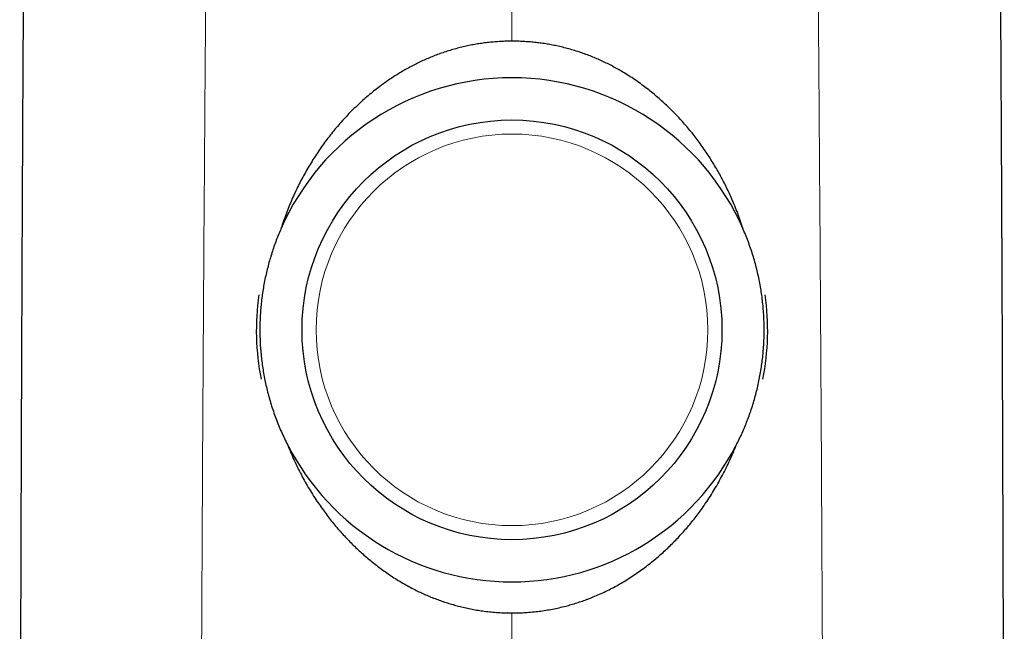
# Model space of a CAD drawing. Header units: millimetres. Extents: x 8 to 573, y 12 to 528.
# Tile 57 of 101: x 279 to 321, y 349 to 375. Entities that reach past the tile are written whole.
import ezdxf

# ---------------------------------------------------------------- set-up
doc = ezdxf.new("R2010")
doc.units = ezdxf.units.MM

msp = doc.modelspace()

# ---------------------------------------------------------------- linework, layer by layer
at = {"color": 8, "linetype": 'Continuous', "lineweight": 0}
for p, q in [((300, 414.522), (300, 374.059)), ((300, 349.676), (300, 332.222))]:
    msp.add_line(p, q, dxfattribs=at)
at = {"color": 7, "linetype": 'Continuous', "lineweight": 30}
msp.add_circle((300, 361.749), 8.95, dxfattribs=at)
at = {"color": 8, "linetype": 'Continuous', "lineweight": 0}
msp.add_circle((300, 361.749), 8.35, dxfattribs=at)
at = {"color": 7, "linetype": 'Continuous', "lineweight": 30}
for radius, start, end in [(10.75, 23.5001, 156.4999), (10.9, 172.1519, 191.1327), (10.9, 348.8673, 7.8481), (10.75, 207.2292, 332.7708)]:
    msp.add_arc((300, 361.749), radius, start, end, dxfattribs=at)
for points, knots in [([(279.309, 414.588), (279.31, 414.331), (279.31, 413.818), (279.311, 413.054), (279.312, 412.297), (279.313, 411.548), (279.313, 410.806), (279.313, 410.072), (279.314, 409.322), (279.314, 408.557), (279.314, 407.776), (279.314, 407.005), (279.314, 406.243), (279.314, 405.491), (279.314, 404.747), (279.313, 404.013), (279.313, 403.288), (279.312, 402.573), (279.312, 401.871), (279.311, 401.182), (279.31, 400.507), (279.309, 399.84), (279.308, 399.179), (279.307, 398.522), (279.305, 397.871), (279.304, 397.229), (279.303, 396.597), (279.301, 395.977), (279.3, 395.37), (279.298, 394.776), (279.296, 394.191), (279.295, 393.61), (279.293, 393.036), (279.291, 392.466), (279.289, 391.906), (279.287, 391.355), (279.285, 390.813), (279.283, 390.281), (279.28, 389.758), (279.278, 389.245), (279.276, 388.741), (279.273, 388.247), (279.271, 387.762), (279.269, 387.289), (279.266, 386.828), (279.264, 386.379), (279.261, 385.939), (279.259, 385.504), (279.256, 385.076), (279.253, 384.654), (279.251, 384.242), (279.248, 383.839), (279.245, 383.445), (279.243, 383.06), (279.24, 382.685), (279.237, 382.319), (279.235, 381.962), (279.232, 381.615), (279.229, 381.276), (279.226, 380.947), (279.224, 380.628), (279.221, 380.326), (279.218, 380.041), (279.216, 379.772), (279.214, 379.511), (279.211, 379.258), (279.209, 379.013), (279.206, 378.769), (279.204, 378.527), (279.201, 378.286), (279.199, 378.055), (279.197, 377.833), (279.194, 377.622), (279.192, 377.421), (279.19, 377.23), (279.188, 377.048), (279.186, 376.873), (279.184, 376.707), (279.182, 376.549), (279.18, 376.4), (279.178, 376.26), (279.176, 376.13), (279.174, 376.009), (279.173, 375.898), (279.171, 375.796), (279.17, 375.704), (279.168, 375.622), (279.167, 375.559), (279.166, 375.515), (279.166, 375.481), (279.165, 375.442), (279.164, 375.396), (279.164, 375.344), (279.163, 375.285), (279.163, 375.215), (279.162, 375.134), (279.161, 375.04), (279.16, 374.937), (279.159, 374.825), (279.158, 374.704), (279.157, 374.577), (279.156, 374.444), (279.155, 374.305), (279.154, 374.159), (279.153, 374.004), (279.152, 373.841), (279.151, 373.668), (279.15, 373.487), (279.149, 373.298), (279.148, 373.101), (279.147, 372.895), (279.146, 372.681), (279.144, 372.459), (279.143, 372.237), (279.142, 372.015), (279.141, 371.795), (279.139, 371.568), (279.138, 371.334), (279.137, 371.097), (279.136, 370.86), (279.134, 370.597), (279.133, 370.309), (279.131, 369.997), (279.13, 369.694), (279.128, 369.399), (279.127, 369.114), (279.126, 368.838), (279.124, 368.573), (279.123, 368.315), (279.122, 368.064), (279.121, 367.819), (279.12, 367.581), (279.119, 367.352), (279.118, 367.13), (279.117, 366.918), (279.116, 366.715), (279.115, 366.522), (279.114, 366.337), (279.113, 366.158), (279.112, 365.986), (279.112, 365.822), (279.111, 365.665), (279.11, 365.517), (279.11, 365.377), (279.109, 365.246), (279.109, 365.126), (279.108, 365.018), (279.108, 364.92), (279.107, 364.828), (279.107, 364.74), (279.106, 364.623), (279.106, 364.476), (279.105, 364.25), (279.104, 363.973), (279.102, 363.653), (279.101, 363.338), (279.1, 363.027), (279.098, 362.711), (279.097, 362.387), (279.096, 362.057), (279.094, 361.72), (279.093, 361.377), (279.092, 361.084), (279.091, 360.842), (279.09, 360.654), (279.089, 360.465), (279.089, 360.271), (279.088, 360.073), (279.087, 359.862), (279.086, 359.636), (279.085, 359.397), (279.084, 359.148), (279.083, 358.892), (279.082, 358.628), (279.081, 358.355), (279.08, 358.064), (279.079, 357.754), (279.078, 357.425), (279.077, 357.086), (279.075, 356.737), (279.074, 356.378), (279.073, 356.009), (279.071, 355.63), (279.07, 355.241), (279.069, 354.841), (279.067, 354.435), (279.066, 354.021), (279.065, 353.599), (279.063, 353.168), (279.062, 352.739), (279.061, 352.312), (279.059, 351.887), (279.058, 351.454), (279.056, 351.012), (279.055, 350.563), (279.054, 350.105), (279.052, 349.623), (279.051, 349.116), (279.049, 348.583), (279.048, 348.041), (279.046, 347.488), (279.045, 346.926), (279.043, 346.353), (279.042, 345.771), (279.04, 345.178), (279.039, 344.576), (279.037, 343.967), (279.036, 343.353), (279.035, 342.733), (279.033, 342.103), (279.032, 341.461), (279.03, 340.805), (279.029, 340.135), (279.027, 339.455), (279.026, 338.766), (279.025, 338.072), (279.023, 337.372), (279.022, 336.666), (279.021, 335.952), (279.019, 335.222), (279.018, 334.479), (279.017, 333.72), (279.016, 332.952), (279.015, 332.174), (279.014, 331.506), (279.013, 331.097), (279.013, 330.951)], [0, 0, 0, 0, 0.009227, 0.018362, 0.027405, 0.036356, 0.045215, 0.053981, 0.062656, 0.072092, 0.081416, 0.090629, 0.099731, 0.108722, 0.117602, 0.126371, 0.135028, 0.143575, 0.15201, 0.160187, 0.168257, 0.17622, 0.184076, 0.191965, 0.199744, 0.207411, 0.214968, 0.222414, 0.229619, 0.236718, 0.24371, 0.250595, 0.25751, 0.264315, 0.271008, 0.277591, 0.284063, 0.290423, 0.296673, 0.302798, 0.308813, 0.314717, 0.320511, 0.326195, 0.33167, 0.337038, 0.3423, 0.347455, 0.352606, 0.357646, 0.362576, 0.367394, 0.372102, 0.3767, 0.381186, 0.385562, 0.389827, 0.393982, 0.398026, 0.40196, 0.405783, 0.409495, 0.412801, 0.416015, 0.419135, 0.422163, 0.425099, 0.427942, 0.430932, 0.433812, 0.436582, 0.439244, 0.441795, 0.444195, 0.44649, 0.448679, 0.450763, 0.452781, 0.45469, 0.45649, 0.458182, 0.459765, 0.46124, 0.462607, 0.463843, 0.464977, 0.46601, 0.466943, 0.46733, 0.467742, 0.468228, 0.468791, 0.469431, 0.470147, 0.470941, 0.471966, 0.473097, 0.474335, 0.47568, 0.477131, 0.478689, 0.480256, 0.481918, 0.483676, 0.485528, 0.487477, 0.489546, 0.491713, 0.493979, 0.496342, 0.498802, 0.501361, 0.504018, 0.506773, 0.50933, 0.511966, 0.514681, 0.517476, 0.52034, 0.523181, 0.525971, 0.529793, 0.533516, 0.537141, 0.540668, 0.544096, 0.547367, 0.550543, 0.553624, 0.55661, 0.559552, 0.562396, 0.565142, 0.567788, 0.570336, 0.572743, 0.575055, 0.577271, 0.579392, 0.581459, 0.583427, 0.585295, 0.587064, 0.588735, 0.590306, 0.591778, 0.593025, 0.594191, 0.595276, 0.596321, 0.597373, 0.599464, 0.601586, 0.605453, 0.60942, 0.613046, 0.616751, 0.620536, 0.624401, 0.628345, 0.632369, 0.636472, 0.640654, 0.642877, 0.645121, 0.647387, 0.64968, 0.652045, 0.654493, 0.657259, 0.660123, 0.663087, 0.666149, 0.669311, 0.672572, 0.675932, 0.679742, 0.683672, 0.687721, 0.691891, 0.696181, 0.70059, 0.705119, 0.709768, 0.714537, 0.719426, 0.724344, 0.729377, 0.734527, 0.739791, 0.744768, 0.749843, 0.755017, 0.76029, 0.765662, 0.771133, 0.776703, 0.782945, 0.789306, 0.795786, 0.802387, 0.809107, 0.815946, 0.822905, 0.829984, 0.837182, 0.844496, 0.851793, 0.859201, 0.866721, 0.874353, 0.882239, 0.89024, 0.898357, 0.906591, 0.91494, 0.923254, 0.93168, 0.940218, 0.948869, 0.957812, 0.966874, 0.976053, 0.98535, 0.994766, 1, 1, 1, 1]), ([(320.987, 330.951), (320.987, 331.076), (320.987, 331.453), (320.986, 332.08), (320.984, 332.828), (320.983, 333.568), (320.982, 334.284), (320.981, 334.978), (320.98, 335.65), (320.979, 336.314), (320.977, 336.97), (320.976, 337.618), (320.975, 338.258), (320.974, 338.89), (320.972, 339.514), (320.971, 340.13), (320.97, 340.735), (320.969, 341.328), (320.967, 341.909), (320.966, 342.483), (320.965, 343.053), (320.963, 343.618), (320.962, 344.179), (320.961, 344.732), (320.959, 345.276), (320.958, 345.809), (320.957, 346.331), (320.955, 346.842), (320.954, 347.345), (320.953, 347.844), (320.951, 348.337), (320.95, 348.826), (320.949, 349.306), (320.947, 349.778), (320.946, 350.242), (320.944, 350.697), (320.943, 351.144), (320.942, 351.582), (320.94, 352.012), (320.939, 352.434), (320.938, 352.847), (320.936, 353.249), (320.935, 353.642), (320.934, 354.023), (320.933, 354.397), (320.931, 354.765), (320.93, 355.128), (320.929, 355.485), (320.928, 355.833), (320.927, 356.173), (320.925, 356.505), (320.924, 356.829), (320.923, 357.144), (320.922, 357.451), (320.921, 357.75), (320.92, 358.04), (320.919, 358.323), (320.918, 358.597), (320.917, 358.862), (320.916, 359.113), (320.915, 359.348), (320.914, 359.57), (320.913, 359.785), (320.913, 359.992), (320.912, 360.193), (320.911, 360.462), (320.909, 360.797), (320.908, 361.199), (320.906, 361.593), (320.905, 361.978), (320.903, 362.354), (320.902, 362.722), (320.9, 363.081), (320.899, 363.419), (320.897, 363.734), (320.896, 364.029), (320.895, 364.317), (320.894, 364.539), (320.893, 364.698), (320.893, 364.795), (320.892, 364.896), (320.892, 365.002), (320.891, 365.115), (320.891, 365.236), (320.89, 365.364), (320.89, 365.5), (320.889, 365.649), (320.888, 365.809), (320.888, 365.983), (320.887, 366.166), (320.886, 366.359), (320.885, 366.56), (320.884, 366.767), (320.883, 366.978), (320.882, 367.194), (320.881, 367.418), (320.88, 367.65), (320.879, 367.89), (320.878, 368.139), (320.876, 368.395), (320.875, 368.66), (320.874, 368.934), (320.873, 369.213), (320.871, 369.5), (320.87, 369.792), (320.868, 370.092), (320.867, 370.385), (320.865, 370.668), (320.864, 370.941), (320.862, 371.218), (320.861, 371.492), (320.859, 371.758), (320.858, 372.012), (320.857, 372.251), (320.856, 372.478), (320.854, 372.697), (320.853, 372.908), (320.852, 373.11), (320.851, 373.305), (320.85, 373.492), (320.849, 373.671), (320.848, 373.841), (320.847, 374.003), (320.846, 374.156), (320.845, 374.3), (320.844, 374.437), (320.843, 374.565), (320.842, 374.684), (320.841, 374.796), (320.84, 374.9), (320.839, 374.996), (320.839, 375.085), (320.838, 375.165), (320.837, 375.237), (320.837, 375.301), (320.836, 375.358), (320.835, 375.409), (320.835, 375.454), (320.834, 375.494), (320.833, 375.53), (320.833, 375.565), (320.832, 375.602), (320.831, 375.641), (320.831, 375.683), (320.83, 375.726), (320.829, 375.79), (320.828, 375.875), (320.826, 375.985), (320.824, 376.104), (320.823, 376.233), (320.821, 376.37), (320.819, 376.517), (320.817, 376.674), (320.815, 376.839), (320.813, 377.014), (320.81, 377.198), (320.808, 377.392), (320.806, 377.594), (320.804, 377.806), (320.801, 378.021), (320.799, 378.238), (320.797, 378.457), (320.795, 378.683), (320.792, 378.918), (320.79, 379.16), (320.787, 379.418), (320.785, 379.692), (320.782, 379.982), (320.779, 380.282), (320.777, 380.592), (320.774, 380.91), (320.771, 381.238), (320.769, 381.565), (320.766, 381.892), (320.763, 382.217), (320.761, 382.55), (320.758, 382.89), (320.756, 383.239), (320.754, 383.595), (320.751, 383.959), (320.749, 384.331), (320.746, 384.71), (320.744, 385.098), (320.741, 385.493), (320.739, 385.888), (320.737, 386.283), (320.735, 386.677), (320.732, 387.078), (320.73, 387.486), (320.728, 387.923), (320.726, 388.39), (320.723, 388.888), (320.721, 389.395), (320.719, 389.912), (320.717, 390.438), (320.715, 390.973), (320.713, 391.502), (320.711, 392.024), (320.709, 392.539), (320.707, 393.062), (320.705, 393.593), (320.704, 394.131), (320.702, 394.678), (320.701, 395.232), (320.699, 395.794), (320.698, 396.364), (320.697, 396.941), (320.695, 397.527), (320.694, 398.109), (320.693, 398.686), (320.692, 399.26), (320.691, 399.84), (320.69, 400.428), (320.689, 401.034), (320.689, 401.66), (320.688, 402.306), (320.687, 402.96), (320.687, 403.621), (320.687, 404.291), (320.686, 404.955), (320.686, 405.613), (320.686, 406.266), (320.686, 406.926), (320.686, 407.592), (320.686, 408.293), (320.686, 409.027), (320.686, 409.796), (320.687, 410.573), (320.687, 411.359), (320.688, 412.154), (320.689, 412.958), (320.69, 413.77), (320.69, 414.315), (320.691, 414.588)], [0, 0, 0, 0, 0.004476, 0.013526, 0.022467, 0.031299, 0.040023, 0.048149, 0.056178, 0.064111, 0.071949, 0.07969, 0.087336, 0.094886, 0.102341, 0.1097, 0.116964, 0.124005, 0.130954, 0.137812, 0.144577, 0.151371, 0.158069, 0.164672, 0.171179, 0.177588, 0.183786, 0.189889, 0.195898, 0.201811, 0.207748, 0.213585, 0.219323, 0.224963, 0.230504, 0.235945, 0.241288, 0.24652, 0.251654, 0.25669, 0.261626, 0.266464, 0.27112, 0.275681, 0.280146, 0.284517, 0.288878, 0.293141, 0.297304, 0.301369, 0.305334, 0.309201, 0.312968, 0.316636, 0.320205, 0.323676, 0.327047, 0.330319, 0.333492, 0.336566, 0.339297, 0.341944, 0.344509, 0.34699, 0.349388, 0.351704, 0.356612, 0.361416, 0.366119, 0.370718, 0.375215, 0.379609, 0.383901, 0.38809, 0.391691, 0.395213, 0.398656, 0.402018, 0.403183, 0.404338, 0.40551, 0.406776, 0.408141, 0.409577, 0.411109, 0.412735, 0.414457, 0.416423, 0.4185, 0.420688, 0.422987, 0.425397, 0.427918, 0.430396, 0.432973, 0.435648, 0.438422, 0.441295, 0.444266, 0.447336, 0.450504, 0.453771, 0.457136, 0.460538, 0.464034, 0.467625, 0.471311, 0.474513, 0.477783, 0.481121, 0.484418, 0.487608, 0.490691, 0.493499, 0.496211, 0.498828, 0.501349, 0.503774, 0.506104, 0.508339, 0.510478, 0.512521, 0.51447, 0.51629, 0.518019, 0.519656, 0.521201, 0.522625, 0.523962, 0.52521, 0.526371, 0.527444, 0.52843, 0.529279, 0.530051, 0.530745, 0.531363, 0.531905, 0.53242, 0.532856, 0.533298, 0.533766, 0.534258, 0.534776, 0.535318, 0.535886, 0.537125, 0.53847, 0.539923, 0.541483, 0.543152, 0.54493, 0.546817, 0.548812, 0.550918, 0.553132, 0.555456, 0.55789, 0.560434, 0.563087, 0.565616, 0.568238, 0.570952, 0.573758, 0.576657, 0.579648, 0.583017, 0.586495, 0.590085, 0.593785, 0.597595, 0.601516, 0.605547, 0.60934, 0.613225, 0.617204, 0.621275, 0.62544, 0.629697, 0.634048, 0.638491, 0.643028, 0.647657, 0.65238, 0.657196, 0.661822, 0.66653, 0.671322, 0.676196, 0.681153, 0.686992, 0.692942, 0.699002, 0.705174, 0.711457, 0.71785, 0.724355, 0.730415, 0.736568, 0.742814, 0.749154, 0.755588, 0.762114, 0.768734, 0.775448, 0.782254, 0.789155, 0.796148, 0.803236, 0.810003, 0.816854, 0.823789, 0.830806, 0.837906, 0.845528, 0.853243, 0.861053, 0.868955, 0.876952, 0.885042, 0.892756, 0.900553, 0.908433, 0.916397, 0.924445, 0.933525, 0.942709, 0.951997, 0.961389, 0.970886, 0.980486, 0.990191, 1, 1, 1, 1]), ([(300, 374.059), (299.918, 374.058), (299.754, 374.057), (299.508, 374.046), (299.262, 374.03), (299.017, 374.007), (298.773, 373.977), (298.53, 373.941), (298.287, 373.898), (298.042, 373.848), (297.795, 373.79), (297.545, 373.724), (297.297, 373.651), (297.056, 373.572), (296.821, 373.488), (296.592, 373.399), (296.366, 373.305), (296.142, 373.204), (295.922, 373.098), (295.704, 372.985), (295.49, 372.868), (295.276, 372.743), (295.061, 372.611), (294.847, 372.472), (294.636, 372.327), (294.412, 372.166), (294.175, 371.986), (293.928, 371.785), (293.686, 371.578), (293.45, 371.363), (293.219, 371.141), (292.993, 370.911), (292.772, 370.673), (292.558, 370.429), (292.35, 370.179), (292.151, 369.926), (291.96, 369.669), (291.777, 369.409), (291.601, 369.144), (291.431, 368.875), (291.269, 368.602), (291.113, 368.324), (290.964, 368.043), (290.82, 367.754), (290.682, 367.456), (290.55, 367.151), (290.425, 366.843), (290.317, 366.554), (290.222, 366.284), (290.168, 366.118), (290.142, 366.035)], [0, 0, 0, 0, 0.017991, 0.03599, 0.053988, 0.071979, 0.089971, 0.107971, 0.12597, 0.143962, 0.162881, 0.181808, 0.200735, 0.219654, 0.237645, 0.255643, 0.273641, 0.291632, 0.309621, 0.327616, 0.345611, 0.363601, 0.382415, 0.401234, 0.420053, 0.438868, 0.462351, 0.485849, 0.509352, 0.532851, 0.556336, 0.580293, 0.604263, 0.628238, 0.65221, 0.676167, 0.69961, 0.72306, 0.746511, 0.769954, 0.793395, 0.816844, 0.840292, 0.863733, 0.888181, 0.912637, 0.937093, 0.96154, 0.98077, 1, 1, 1, 1]), ([(309.858, 366.035), (309.822, 366.148), (309.748, 366.373), (309.627, 366.708), (309.497, 367.038), (309.368, 367.344), (309.241, 367.624), (309.118, 367.88), (308.989, 368.133), (308.855, 368.383), (308.713, 368.634), (308.562, 368.886), (308.403, 369.138), (308.238, 369.386), (308.068, 369.63), (307.894, 369.866), (307.719, 370.092), (307.542, 370.31), (307.36, 370.524), (307.173, 370.733), (306.981, 370.938), (306.784, 371.138), (306.582, 371.333), (306.375, 371.523), (306.164, 371.708), (305.943, 371.891), (305.713, 372.072), (305.473, 372.25), (305.228, 372.422), (304.978, 372.586), (304.738, 372.735), (304.509, 372.868), (304.291, 372.988), (304.069, 373.102), (303.845, 373.21), (303.618, 373.312), (303.388, 373.408), (303.155, 373.497), (302.916, 373.582), (302.67, 373.661), (302.419, 373.734), (302.165, 373.8), (301.917, 373.857), (301.675, 373.905), (301.439, 373.946), (301.203, 373.98), (300.965, 374.009), (300.725, 374.031), (300.484, 374.047), (300.242, 374.057), (300.081, 374.058), (300, 374.059)], [0, 0, 0, 0, 0.026116, 0.052241, 0.078366, 0.104482, 0.125376, 0.146277, 0.167182, 0.188083, 0.208977, 0.230946, 0.252925, 0.274907, 0.296885, 0.318854, 0.339566, 0.360286, 0.381009, 0.401729, 0.42244, 0.443156, 0.463882, 0.48461, 0.505335, 0.52605, 0.548076, 0.570114, 0.592156, 0.614193, 0.636217, 0.654505, 0.6728, 0.691094, 0.709382, 0.727674, 0.745972, 0.764271, 0.782562, 0.801762, 0.82097, 0.840178, 0.859378, 0.876849, 0.894327, 0.911804, 0.929275, 0.946953, 0.964638, 0.982322, 1, 1, 1, 1]), ([(290.142, 366.035), (290.104, 365.947), (290.029, 365.772), (289.926, 365.504), (289.829, 365.234), (289.74, 364.961), (289.658, 364.686), (289.582, 364.406), (289.514, 364.121), (289.452, 363.831), (289.399, 363.54), (289.354, 363.247), (289.316, 362.953), (289.287, 362.66), (289.267, 362.37), (289.254, 362.082), (289.249, 361.793), (289.252, 361.505), (289.262, 361.216), (289.28, 360.925), (289.307, 360.632), (289.342, 360.337), (289.385, 360.043), (289.436, 359.751), (289.495, 359.46), (289.563, 359.166), (289.641, 358.87), (289.729, 358.571), (289.825, 358.275), (289.931, 357.98), (290.045, 357.688), (290.168, 357.398), (290.3, 357.111), (290.394, 356.924), (290.441, 356.83)], [0, 0, 0, 0, 0.030213, 0.060449, 0.090695, 0.120942, 0.151177, 0.181389, 0.212462, 0.24356, 0.274671, 0.305782, 0.33688, 0.367952, 0.398172, 0.428417, 0.458673, 0.488929, 0.519173, 0.549394, 0.580512, 0.611655, 0.642812, 0.673969, 0.705113, 0.736231, 0.76896, 0.801703, 0.834447, 0.867176, 0.900374, 0.933588, 0.966801, 1, 1, 1, 1]), ([(309.559, 356.83), (309.602, 356.915), (309.688, 357.086), (309.809, 357.348), (309.924, 357.612), (310.031, 357.879), (310.131, 358.149), (310.225, 358.425), (310.312, 358.706), (310.392, 358.991), (310.464, 359.28), (310.528, 359.57), (310.584, 359.862), (310.632, 360.152), (310.672, 360.442), (310.703, 360.729), (310.726, 361.018), (310.742, 361.307), (310.75, 361.596), (310.75, 361.889), (310.743, 362.184), (310.726, 362.481), (310.702, 362.778), (310.669, 363.074), (310.628, 363.369), (310.579, 363.667), (310.52, 363.966), (310.452, 364.268), (310.376, 364.567), (310.29, 364.865), (310.196, 365.161), (310.092, 365.456), (309.98, 365.748), (309.899, 365.939), (309.858, 366.035)], [0, 0, 0, 0, 0.030303, 0.060629, 0.090966, 0.121302, 0.151627, 0.18193, 0.213092, 0.244281, 0.275482, 0.306682, 0.33787, 0.369032, 0.399344, 0.429679, 0.460026, 0.490374, 0.520709, 0.55102, 0.582238, 0.613482, 0.644739, 0.675997, 0.707241, 0.73846, 0.770914, 0.803383, 0.835851, 0.868306, 0.901222, 0.934153, 0.967083, 1, 1, 1, 1]), ([(290.441, 356.83), (290.485, 356.722), (290.571, 356.507), (290.713, 356.188), (290.861, 355.874), (291.019, 355.563), (291.185, 355.258), (291.36, 354.957), (291.542, 354.661), (291.723, 354.386), (291.9, 354.131), (292.072, 353.895), (292.25, 353.663), (292.434, 353.436), (292.619, 353.218), (292.806, 353.009), (292.994, 352.809), (293.186, 352.613), (293.383, 352.422), (293.585, 352.235), (293.791, 352.054), (294.002, 351.878), (294.217, 351.707), (294.436, 351.542), (294.665, 351.379), (294.903, 351.218), (295.151, 351.062), (295.403, 350.912), (295.66, 350.77), (295.907, 350.642), (296.145, 350.528), (296.372, 350.426), (296.602, 350.331), (296.834, 350.241), (297.069, 350.158), (297.306, 350.081), (297.545, 350.011), (297.79, 349.946), (298.041, 349.887), (298.298, 349.834), (298.557, 349.789), (298.827, 349.75), (299.111, 349.717), (299.407, 349.693), (299.703, 349.678), (299.901, 349.677), (300, 349.676)], [0, 0, 0, 0, 0.0274385, 0.0548871, 0.0823355, 0.1097735, 0.1372138, 0.1646646, 0.1921153, 0.2195553, 0.2426404, 0.2657357, 0.288834, 0.3119287, 0.3350132, 0.3567109, 0.378418, 0.4001278, 0.4218342, 0.4435314, 0.4652344, 0.4869478, 0.5086643, 0.5303769, 0.5520792, 0.5752143, 0.5983646, 0.6215184, 0.6446658, 0.6677984, 0.6873863, 0.7069814, 0.7265763, 0.746164, 0.7657539, 0.7853512, 0.8049484, 0.8245381, 0.8451141, 0.8656989, 0.8862837, 0.9068595, 0.9301381, 0.9534296, 0.9767213, 1, 1, 1, 1]), ([(300, 349.676), (300.096, 349.677), (300.289, 349.678), (300.578, 349.692), (300.866, 349.715), (301.154, 349.747), (301.44, 349.788), (301.725, 349.839), (302.007, 349.898), (302.275, 349.963), (302.527, 350.032), (302.764, 350.103), (302.999, 350.182), (303.231, 350.266), (303.477, 350.362), (303.734, 350.473), (304.003, 350.598), (304.268, 350.732), (304.529, 350.873), (304.786, 351.023), (305.042, 351.182), (305.294, 351.35), (305.541, 351.525), (305.783, 351.707), (306.013, 351.89), (306.231, 352.073), (306.438, 352.256), (306.641, 352.444), (306.838, 352.637), (307.031, 352.834), (307.219, 353.036), (307.402, 353.243), (307.583, 353.456), (307.76, 353.677), (307.935, 353.904), (308.104, 354.136), (308.278, 354.388), (308.457, 354.66), (308.639, 354.954), (308.812, 355.253), (308.978, 355.557), (309.136, 355.868), (309.286, 356.185), (309.428, 356.505), (309.515, 356.722), (309.559, 356.83)], [0, 0, 0, 0, 0.022681, 0.045375, 0.068068, 0.090749, 0.113431, 0.136125, 0.158819, 0.181501, 0.200951, 0.220412, 0.239878, 0.25934, 0.278791, 0.302151, 0.325528, 0.348912, 0.372292, 0.395654, 0.419561, 0.443481, 0.467408, 0.49133, 0.515237, 0.537062, 0.558894, 0.580726, 0.602551, 0.624373, 0.646201, 0.66803, 0.689852, 0.712511, 0.735176, 0.757841, 0.7805, 0.807764, 0.835038, 0.862313, 0.889577, 0.917177, 0.944788, 0.972399, 1, 1, 1, 1])]:
    msp.add_open_spline(points, degree=3, knots=knots, dxfattribs=at)
at = {"color": 8, "linetype": 'Continuous', "lineweight": 0}
for points in [[(287.126, 414.534), (287.125, 412.788), (287.124, 409.296), (287.113, 404.059), (287.097, 398.821), (287.073, 393.584), (287.045, 388.721), (287.013, 384.231), (286.98, 380.116), (286.945, 376.001), (286.912, 371.886), (286.874, 366.694), (286.833, 360.423), (286.791, 353.075), (286.756, 345.727), (286.727, 338.378), (286.713, 333.48), (286.707, 331.031)], [(312.874, 414.534), (312.875, 412.788), (312.876, 409.296), (312.887, 404.059), (312.903, 398.821), (312.927, 393.584), (312.956, 388.721), (312.987, 384.231), (313.02, 380.116), (313.055, 376.001), (313.088, 371.886), (313.126, 366.694), (313.167, 360.423), (313.209, 353.075), (313.244, 345.727), (313.273, 338.378), (313.287, 333.48), (313.293, 331.031)]]:
    msp.add_open_spline(points, degree=3, knots=[0, 0, 0, 0, 0.062723, 0.125444, 0.188164, 0.250884, 0.313605, 0.362887, 0.412169, 0.461452, 0.510733, 0.560012, 0.64801, 0.736008, 0.824011, 0.912012, 1, 1, 1, 1], dxfattribs=at)

doc.saveas('drawing.dxf')
